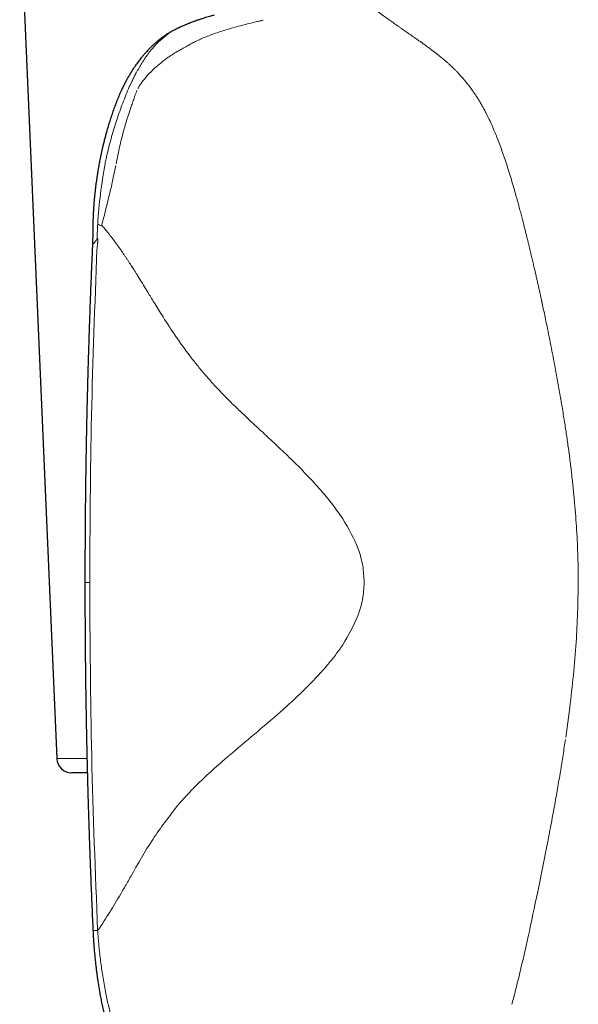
# Model space of a CAD drawing. Header units: millimetres. Extents: x 8 to 727, y 12 to 719.
# Tile 5 of 69: x 181 to 200, y 508 to 542. Entities that reach past the tile are written whole.
import ezdxf

# ---------------------------------------------------------------- set-up
doc = ezdxf.new("R2010")
doc.units = ezdxf.units.MM

msp = doc.modelspace()

# ---------------------------------------------------------------- linework, layer by layer
at = {"color": 7, "linetype": 'Continuous', "lineweight": 30}
for p, q in [((180.737, 545.761), (181.993, 516.761)), ((183.197, 534.133), (183.197, 534.135)), ((182.942, 522.724), (182.942, 522.724)), ((183.022, 516.282), (182.493, 516.282)), ((183.214, 510.952), (183.214, 510.952))]:
    msp.add_line(p, q, dxfattribs=at)
at = {"color": 252, "linetype": 'Continuous', "lineweight": 0}
for p, q in [((183.104, 522.724), (182.942, 522.724)), ((199.199, 517.476), (199.337, 518.486)), ((181.993, 516.761), (183.011, 516.761)), ((198.573, 513.857), (198.251, 512.257)), ((197.379, 508.45), (197.413, 508.577))]:
    msp.add_line(p, q, dxfattribs=at)
at = {"color": 7, "linetype": 'Continuous', "lineweight": 30}
msp.add_arc((182.493, 516.782), 0.5, 182.4813, 270, dxfattribs=at)
at = {"color": 252, "linetype": 'Continuous', "lineweight": 0}
for points, knots in [([(193.623, 541.476), (193.597, 541.494), (193.546, 541.53), (193.471, 541.584), (193.398, 541.635), (193.329, 541.684), (193.262, 541.732), (193.198, 541.778), (193.136, 541.822), (193.038, 541.893), (192.902, 541.991), (192.73, 542.118), (192.619, 542.203), (192.563, 542.246)], [0, 0, 0, 0, 0.0708767, 0.1394686, 0.2057893, 0.2698493, 0.3316567, 0.3912169, 0.4485332, 0.5036066, 0.6679216, 0.833294, 1, 1, 1, 1]), ([(185.912, 541.384), (185.964, 541.41), (186.03, 541.442), (186.1, 541.475), (186.12, 541.484), (186.126, 541.487), (186.202, 541.522), (186.426, 541.621), (186.659, 541.705), (186.814, 541.761)], [0, 0, 0, 0, 0.180175, 0.228441, 0.24213, 0.246366, 0.248862, 0.503348, 1, 1, 1, 1]), ([(187.524, 541.357), (187.726, 541.419), (188.129, 541.542), (188.545, 541.643), (188.753, 541.694)], [0, 0, 0, 0, 0.50002, 1, 1, 1, 1]), ([(188.753, 541.694), (188.79, 541.702), (188.863, 541.719), (188.936, 541.736), (188.972, 541.744)], [0, 0, 0, 0, 0.5003048, 1, 1, 1, 1]), ([(185.912, 541.384), (185.816, 541.321), (185.623, 541.195), (185.451, 541.03), (185.365, 540.948)], [0, 0, 0, 0, 0.499986, 1, 1, 1, 1]), ([(187.131, 541.219), (187.187, 541.24), (187.317, 541.289), (187.449, 541.332), (187.524, 541.357)], [0, 0, 0, 0, 0.431679, 1, 1, 1, 1]), ([(194.731, 540.689), (194.693, 540.718), (194.619, 540.774), (194.51, 540.855), (194.406, 540.93), (194.308, 541), (194.215, 541.065), (194.128, 541.125), (194.043, 541.185), (193.959, 541.243), (193.878, 541.299), (193.804, 541.35), (193.737, 541.396), (193.678, 541.438), (193.64, 541.464), (193.623, 541.476)], [0, 0, 0, 0, 0.105074, 0.204184, 0.297642, 0.385707, 0.468592, 0.546467, 0.619472, 0.698628, 0.771425, 0.837938, 0.898194, 0.952212, 1, 1, 1, 1]), ([(186.451, 540.901), (186.502, 540.929), (186.606, 540.987), (186.77, 541.067), (186.946, 541.146), (187.068, 541.194), (187.131, 541.219)], [0, 0, 0, 0, 0.228281, 0.470947, 0.728156, 1, 1, 1, 1]), ([(185.192, 540.751), (185.167, 540.721), (185.117, 540.66), (185.07, 540.596), (185.046, 540.564)], [0, 0, 0, 0, 0.49532, 1, 1, 1, 1]), ([(185.192, 540.751), (185.221, 540.785), (185.281, 540.854), (185.337, 540.916), (185.365, 540.948)], [0, 0, 0, 0, 0.499754, 1, 1, 1, 1]), ([(185.965, 540.623), (185.991, 540.639), (186.038, 540.669), (186.085, 540.696), (186.107, 540.708)], [0, 0, 0, 0, 0.556834, 1, 1, 1, 1]), ([(186.107, 540.708), (186.16, 540.738), (186.268, 540.798), (186.377, 540.859), (186.432, 540.89)], [0, 0, 0, 0, 0.494127, 1, 1, 1, 1]), ([(186.432, 540.89), (186.436, 540.892), (186.442, 540.896), (186.448, 540.899), (186.451, 540.901)], [0, 0, 0, 0, 0.500028, 1, 1, 1, 1]), ([(195.834, 539.643), (195.826, 539.654), (195.807, 539.677), (195.776, 539.715), (195.738, 539.76), (195.697, 539.807), (195.654, 539.855), (195.611, 539.904), (195.568, 539.951), (195.517, 540.004), (195.463, 540.06), (195.402, 540.12), (195.346, 540.173), (195.289, 540.228), (195.224, 540.286), (195.153, 540.349), (195.1, 540.394), (195.07, 540.42), (195.06, 540.428), (195.05, 540.436), (195.039, 540.445), (195.029, 540.453), (195.003, 540.474), (194.964, 540.507), (194.912, 540.548), (194.867, 540.583), (194.828, 540.614), (194.795, 540.64), (194.768, 540.66), (194.748, 540.676), (194.736, 540.685), (194.731, 540.689)], [0, 0, 0, 0, 0.026364, 0.059299, 0.098568, 0.14391, 0.183619, 0.226778, 0.273265, 0.310568, 0.372159, 0.428238, 0.479106, 0.524967, 0.584519, 0.649507, 0.711052, 0.719406, 0.727829, 0.736318, 0.744875, 0.753499, 0.762189, 0.810184, 0.852761, 0.890043, 0.922134, 0.949117, 0.971056, 0.988005, 1, 1, 1, 1]), ([(184.656, 539.924), (184.717, 540.036), (184.838, 540.259), (184.977, 540.463), (185.046, 540.564)], [0, 0, 0, 0, 0.500086, 1, 1, 1, 1]), ([(185.297, 540.117), (185.37, 540.181), (185.519, 540.313), (185.68, 540.429), (185.762, 540.488)], [0, 0, 0, 0, 0.487118, 1, 1, 1, 1]), ([(185.762, 540.488), (185.798, 540.513), (185.865, 540.559), (185.933, 540.602), (185.965, 540.623)], [0, 0, 0, 0, 0.53938, 1, 1, 1, 1]), ([(184.869, 539.647), (184.931, 539.726), (185.063, 539.894), (185.216, 540.04), (185.297, 540.117)], [0, 0, 0, 0, 0.472919, 1, 1, 1, 1]), ([(184.478, 539.562), (184.486, 539.581), (184.504, 539.618), (184.521, 539.655), (184.53, 539.674)], [0, 0, 0, 0, 0.500263, 1, 1, 1, 1]), ([(184.53, 539.674), (184.551, 539.716), (184.592, 539.8), (184.634, 539.882), (184.656, 539.924)], [0, 0, 0, 0, 0.495458, 1, 1, 1, 1]), ([(184.734, 539.43), (184.754, 539.467), (184.795, 539.542), (184.844, 539.612), (184.869, 539.647)], [0, 0, 0, 0, 0.500929, 1, 1, 1, 1]), ([(196.893, 537.73), (196.867, 537.796), (196.814, 537.93), (196.729, 538.129), (196.631, 538.347), (196.553, 538.507), (196.499, 538.613), (196.482, 538.646), (196.464, 538.679), (196.447, 538.711), (196.43, 538.744), (196.395, 538.807), (196.343, 538.899), (196.274, 539.016), (196.207, 539.125), (196.141, 539.227), (196.07, 539.331), (195.994, 539.437), (195.914, 539.544), (195.86, 539.611), (195.834, 539.643)], [0, 0, 0, 0, 0.095558, 0.192325, 0.289843, 0.418957, 0.435851, 0.452734, 0.469604, 0.48646, 0.503298, 0.520117, 0.585765, 0.648008, 0.707021, 0.762968, 0.81601, 0.881403, 0.942599, 1, 1, 1, 1]), ([(184.442, 539.488), (184.367, 539.306), (184.217, 538.942), (184.083, 538.564), (184.016, 538.375)], [0, 0, 0, 0, 0.499872, 1, 1, 1, 1]), ([(184.473, 539.551), (184.467, 539.541), (184.457, 539.52), (184.447, 539.498), (184.442, 539.488)], [0, 0, 0, 0, 0.499857, 1, 1, 1, 1]), ([(184.478, 539.562), (184.477, 539.56), (184.475, 539.557), (184.473, 539.553), (184.473, 539.551)], [0, 0, 0, 0, 0.499974, 1, 1, 1, 1]), ([(184.705, 539.373), (184.693, 539.346), (184.665, 539.286), (184.644, 539.225), (184.633, 539.192)], [0, 0, 0, 0, 0.454546, 1, 1, 1, 1]), ([(184.633, 539.192), (184.614, 539.136), (184.577, 539.027), (184.54, 538.917), (184.522, 538.864)], [0, 0, 0, 0, 0.517182, 1, 1, 1, 1]), ([(184.522, 538.864), (184.506, 538.814), (184.474, 538.719), (184.442, 538.623), (184.426, 538.577)], [0, 0, 0, 0, 0.51967, 1, 1, 1, 1]), ([(184.016, 538.375), (183.957, 538.186), (183.838, 537.805), (183.742, 537.417), (183.694, 537.222)], [0, 0, 0, 0, 0.498679, 1, 1, 1, 1]), ([(184.342, 538.316), (184.296, 538.157), (184.2, 537.833), (184.125, 537.501), (184.087, 537.331)], [0, 0, 0, 0, 0.487679, 1, 1, 1, 1]), ([(184.426, 538.577), (184.412, 538.533), (184.383, 538.447), (184.356, 538.359), (184.342, 538.316)], [0, 0, 0, 0, 0.500581, 1, 1, 1, 1]), ([(197.402, 536.212), (197.375, 536.305), (197.32, 536.488), (197.236, 536.756), (197.152, 537.014), (197.066, 537.263), (196.981, 537.501), (196.922, 537.654), (196.893, 537.73)], [0, 0, 0, 0, 0.177193, 0.350752, 0.520247, 0.685244, 0.845307, 1, 1, 1, 1]), ([(184.087, 537.331), (184.071, 537.257), (184.04, 537.108), (184.012, 536.957), (183.998, 536.882)], [0, 0, 0, 0, 0.4958154, 1, 1, 1, 1]), ([(183.694, 537.222), (183.682, 537.167), (183.657, 537.055), (183.634, 536.943), (183.623, 536.886)], [0, 0, 0, 0, 0.497057, 1, 1, 1, 1]), ([(183.373, 534.845), (183.4, 535.187), (183.453, 535.873), (183.566, 536.548), (183.623, 536.886)], [0, 0, 0, 0, 0.500073, 1, 1, 1, 1]), ([(183.797, 535.965), (183.833, 536.115), (183.901, 536.401), (183.96, 536.688), (183.987, 536.824)], [0, 0, 0, 0, 0.527719, 1, 1, 1, 1]), ([(183.509, 534.804), (183.533, 534.896), (183.582, 535.082), (183.654, 535.369), (183.726, 535.663), (183.773, 535.864), (183.797, 535.965)], [0, 0, 0, 0, 0.243484, 0.491061, 0.743105, 1, 1, 1, 1]), ([(197.938, 534.19), (197.93, 534.224), (197.912, 534.297), (197.883, 534.413), (197.852, 534.542), (197.816, 534.684), (197.777, 534.838), (197.735, 535.004), (197.689, 535.181), (197.639, 535.369), (197.585, 535.568), (197.528, 535.775), (197.467, 535.992), (197.424, 536.137), (197.402, 536.212)], [0, 0, 0, 0, 0.049507, 0.105462, 0.16783, 0.236557, 0.31157, 0.39277, 0.480029, 0.573182, 0.672028, 0.776316, 0.885756, 1, 1, 1, 1]), ([(183.351, 534.363), (183.355, 534.444), (183.362, 534.604), (183.369, 534.765), (183.373, 534.845)], [0, 0, 0, 0, 0.501564, 1, 1, 1, 1]), ([(183.507, 534.785), (183.484, 534.795), (183.438, 534.815), (183.395, 534.834), (183.373, 534.844)], [0, 0, 0, 0, 0.499914, 1, 1, 1, 1]), ([(183.507, 534.785), (183.508, 534.788), (183.509, 534.794), (183.509, 534.8), (183.509, 534.804)], [0, 0, 0, 0, 0.459942, 1, 1, 1, 1]), ([(183.509, 534.804), (183.524, 534.788), (183.554, 534.753), (183.601, 534.698), (183.653, 534.636), (183.709, 534.567), (183.769, 534.491), (183.833, 534.409), (183.901, 534.32), (183.973, 534.224), (184.044, 534.127), (184.113, 534.03), (184.177, 533.938), (184.238, 533.85), (184.295, 533.767), (184.348, 533.687), (184.401, 533.607), (184.453, 533.527), (184.504, 533.448), (184.551, 533.375), (184.581, 533.328), (184.595, 533.305)], [0, 0, 0, 0, 0.038362, 0.081027, 0.12793, 0.178999, 0.234163, 0.29225, 0.354133, 0.419732, 0.488963, 0.550488, 0.61127, 0.666828, 0.719433, 0.769148, 0.816027, 0.867695, 0.915548, 0.959636, 1, 1, 1, 1]), ([(183.197, 534.135), (183.197, 534.137), (183.197, 534.142), (183.204, 534.154), (183.213, 534.169), (183.224, 534.182), (183.233, 534.193), (183.244, 534.204), (183.255, 534.217), (183.267, 534.231), (183.284, 534.249), (183.306, 534.276), (183.338, 534.313), (183.363, 534.34), (183.377, 534.354)], [0, 0, 0, 0, 0.047711, 0.16792, 0.289809, 0.350232, 0.410152, 0.469563, 0.528472, 0.586939, 0.64503, 0.7479, 0.865974, 1, 1, 1, 1]), ([(183.35, 533.998), (183.351, 534.012), (183.354, 534.042), (183.359, 534.086), (183.363, 534.127), (183.367, 534.163), (183.37, 534.196), (183.373, 534.228), (183.376, 534.264), (183.378, 534.298), (183.379, 534.327), (183.379, 534.344), (183.378, 534.351), (183.377, 534.353), (183.376, 534.354), (183.376, 534.354), (183.376, 534.354)], [0, 0, 0, 0, 0.123319, 0.246579, 0.369783, 0.469624, 0.552028, 0.642301, 0.740468, 0.849303, 0.927865, 0.97675, 0.990841, 0.995812, 0.997961, 1, 1, 1, 1]), ([(183.377, 534.354), (183.372, 534.356), (183.364, 534.359), (183.355, 534.362), (183.351, 534.363)], [0, 0, 0, 0, 0.503175, 1, 1, 1, 1]), ([(183.35, 533.998), (183.278, 532.119), (183.135, 528.363), (183.114, 524.603), (183.104, 522.724)], [0, 0, 0, 0, 0.500008, 1, 1, 1, 1]), ([(198.807, 530.173), (198.783, 530.299), (198.734, 530.553), (198.659, 530.933), (198.573, 531.356), (198.496, 531.725), (198.438, 532), (198.414, 532.111), (198.406, 532.151), (198.404, 532.162), (198.401, 532.173), (198.399, 532.184), (198.396, 532.195), (198.394, 532.206), (198.391, 532.219), (198.387, 532.239), (198.38, 532.271), (198.37, 532.317), (198.357, 532.377), (198.34, 532.451), (198.321, 532.539), (198.298, 532.641), (198.273, 532.753), (198.246, 532.873), (198.217, 533.001), (198.185, 533.14), (198.151, 533.29), (198.114, 533.451), (198.074, 533.622), (198.031, 533.802), (197.986, 533.993), (197.954, 534.123), (197.938, 534.19)], [0, 0, 0, 0, 0.091593, 0.183981, 0.277187, 0.401514, 0.4567, 0.481078, 0.483818, 0.486559, 0.4893, 0.492042, 0.494785, 0.497529, 0.500273, 0.504672, 0.512567, 0.523967, 0.538883, 0.557331, 0.579331, 0.604905, 0.634081, 0.663308, 0.695479, 0.730617, 0.768737, 0.809842, 0.853115, 0.899251, 0.948225, 1, 1, 1, 1]), ([(184.595, 533.305), (184.614, 533.276), (184.65, 533.219), (184.687, 533.161), (184.705, 533.131)], [0, 0, 0, 0, 0.500565, 1, 1, 1, 1]), ([(184.705, 533.131), (184.8, 532.978), (184.92, 532.784), (185.046, 532.575), (185.079, 532.521), (185.088, 532.506), (185.091, 532.501), (185.091, 532.5), (185.092, 532.499)], [0, 0, 0, 0, 0.738192, 0.92847, 0.97908, 0.993251, 0.997553, 1, 1, 1, 1]), ([(185.092, 532.499), (185.162, 532.385), (185.324, 532.121), (185.49, 531.854), (185.585, 531.703)], [0, 0, 0, 0, 0.432147, 1, 1, 1, 1]), ([(185.585, 531.703), (185.725, 531.483), (186.012, 531.035), (186.328, 530.606), (186.489, 530.388)], [0, 0, 0, 0, 0.490464, 1, 1, 1, 1]), ([(186.489, 530.388), (186.57, 530.283), (186.734, 530.07), (186.908, 529.865), (186.996, 529.761)], [0, 0, 0, 0, 0.492076, 1, 1, 1, 1]), ([(199.157, 528.161), (199.13, 528.327), (199.077, 528.662), (198.992, 529.163), (198.902, 529.668), (198.839, 530.004), (198.807, 530.173)], [0, 0, 0, 0, 0.245921, 0.494517, 0.745852, 1, 1, 1, 1]), ([(186.996, 529.761), (187.142, 529.595), (187.444, 529.252), (187.769, 528.927), (187.937, 528.759)], [0, 0, 0, 0, 0.483827, 1, 1, 1, 1]), ([(187.937, 528.759), (187.99, 528.707), (188.097, 528.602), (188.207, 528.498), (188.262, 528.445)], [0, 0, 0, 0, 0.494993, 1, 1, 1, 1]), ([(188.262, 528.445), (188.342, 528.369), (188.504, 528.216), (188.669, 528.062), (188.752, 527.985)], [0, 0, 0, 0, 0.494094, 1, 1, 1, 1]), ([(188.752, 527.985), (188.893, 527.855), (189.178, 527.592), (189.466, 527.321), (189.612, 527.184)], [0, 0, 0, 0, 0.494136, 1, 1, 1, 1]), ([(199.404, 526.348), (199.386, 526.498), (199.351, 526.799), (199.291, 527.25), (199.227, 527.705), (199.18, 528.009), (199.157, 528.161)], [0, 0, 0, 0, 0.246505, 0.495262, 0.746394, 1, 1, 1, 1]), ([(189.612, 527.184), (189.692, 527.108), (189.853, 526.954), (190.012, 526.797), (190.092, 526.718)], [0, 0, 0, 0, 0.4990645, 1, 1, 1, 1]), ([(190.092, 526.718), (190.241, 526.568), (190.537, 526.271), (190.82, 525.95), (190.961, 525.791)], [0, 0, 0, 0, 0.5020577, 1, 1, 1, 1]), ([(199.624, 522.724), (199.623, 522.868), (199.622, 523.159), (199.611, 523.599), (199.594, 524.046), (199.569, 524.499), (199.538, 524.957), (199.5, 525.418), (199.456, 525.883), (199.422, 526.192), (199.404, 526.348)], [0, 0, 0, 0, 0.118775, 0.239914, 0.363103, 0.488026, 0.614374, 0.741851, 0.87037, 1, 1, 1, 1]), ([(190.961, 525.791), (191.084, 525.644), (191.328, 525.353), (191.549, 525.036), (191.658, 524.879)], [0, 0, 0, 0, 0.505532, 1, 1, 1, 1]), ([(191.658, 524.879), (191.857, 524.541), (192.151, 524.044), (192.354, 523.288), (192.373, 522.91), (192.383, 522.724)], [0, 0, 0, 0, 0.516063, 0.760612, 1, 1, 1, 1]), ([(183.372, 510.951), (183.294, 512.912), (183.137, 516.834), (183.115, 520.761), (183.104, 522.724)], [0, 0, 0, 0, 0.500006, 1, 1, 1, 1]), ([(192.383, 522.724), (192.372, 522.53), (192.349, 522.144), (192.132, 521.408), (191.848, 520.93), (191.659, 520.613)], [0, 0, 0, 0, 0.252414, 0.503789, 1, 1, 1, 1]), ([(199.624, 522.724), (199.61, 522.047), (199.58, 520.627), (199.421, 519.222), (199.337, 518.486)], [0, 0, 0, 0, 0.476145, 1, 1, 1, 1]), ([(191.659, 520.613), (191.578, 520.495), (191.411, 520.254), (191.228, 520.033), (191.135, 519.92)], [0, 0, 0, 0, 0.49204, 1, 1, 1, 1]), ([(190.943, 519.701), (190.799, 519.545), (190.504, 519.227), (190.197, 518.935), (190.04, 518.786)], [0, 0, 0, 0, 0.490165, 1, 1, 1, 1]), ([(191.135, 519.92), (191.103, 519.884), (191.04, 519.81), (190.976, 519.738), (190.943, 519.701)], [0, 0, 0, 0, 0.496179, 1, 1, 1, 1]), ([(190.04, 518.786), (189.961, 518.713), (189.801, 518.564), (189.641, 518.421), (189.559, 518.348)], [0, 0, 0, 0, 0.492797, 1, 1, 1, 1]), ([(189.559, 518.348), (189.263, 518.093), (188.674, 517.586), (188.103, 517.106), (187.82, 516.868)], [0, 0, 0, 0, 0.503271, 1, 1, 1, 1]), ([(199.19, 517.414), (199.164, 517.237), (199.109, 516.874), (199.019, 516.318), (198.92, 515.736), (198.813, 515.13), (198.697, 514.499), (198.615, 514.074), (198.573, 513.857)], [0, 0, 0, 0, 0.1467149, 0.3014323, 0.4641284, 0.6347872, 0.8134058, 1, 1, 1, 1]), ([(187.594, 516.672), (187.416, 516.516), (187.152, 516.283), (186.859, 516.006), (186.72, 515.869), (186.656, 515.803), (186.627, 515.774), (186.616, 515.762), (186.612, 515.757), (186.61, 515.755), (186.61, 515.755)], [0, 0, 0, 0, 0.523139, 0.779993, 0.903758, 0.961525, 0.986167, 0.995284, 0.998308, 1, 1, 1, 1]), ([(187.82, 516.868), (187.779, 516.833), (187.704, 516.768), (187.629, 516.702), (187.594, 516.672)], [0, 0, 0, 0, 0.530901, 1, 1, 1, 1]), ([(186.61, 515.755), (186.527, 515.67), (186.35, 515.49), (186.184, 515.299), (186.096, 515.198)], [0, 0, 0, 0, 0.470214, 1, 1, 1, 1]), ([(186.096, 515.198), (185.8, 514.814), (185.206, 514.046), (184.728, 513.196), (184.489, 512.771)], [0, 0, 0, 0, 0.500215, 1, 1, 1, 1]), ([(184.489, 512.771), (184.42, 512.648), (184.292, 512.425), (184.165, 512.209), (184.107, 512.112)], [0, 0, 0, 0, 0.548286, 1, 1, 1, 1]), ([(184.107, 512.112), (183.982, 511.901), (183.795, 511.586), (183.576, 511.246), (183.468, 511.084), (183.415, 511.008), (183.39, 510.974), (183.379, 510.959), (183.374, 510.953), (183.372, 510.951)], [0, 0, 0, 0, 0.514495, 0.769708, 0.894636, 0.954701, 0.981751, 0.993176, 1, 1, 1, 1]), ([(198.251, 512.257), (198.144, 511.748), (197.948, 510.814), (197.671, 509.591), (197.493, 508.89), (197.413, 508.577)], [0, 0, 0, 0, 0.399682, 0.732943, 1, 1, 1, 1]), ([(183.372, 510.951), (183.355, 510.951), (183.322, 510.95), (183.281, 510.949), (183.248, 510.949), (183.225, 510.95), (183.214, 510.951), (183.214, 510.952), (183.214, 510.952)], [0, 0, 0, 0, 0.174311, 0.355568, 0.543235, 0.736603, 0.934786, 1, 1, 1, 1]), ([(183.372, 510.951), (183.385, 510.777), (183.412, 510.429), (183.47, 509.918), (183.544, 509.398), (183.631, 508.903), (183.742, 508.378), (183.88, 507.83), (184.039, 507.299), (184.208, 506.811), (184.404, 506.308), (184.691, 505.666), (185.036, 505.019), (185.395, 504.444), (185.707, 504), (186.016, 503.605), (186.229, 503.366), (186.331, 503.251)], [0, 0, 0, 0, 0.061305, 0.122791, 0.181039, 0.246333, 0.299594, 0.370595, 0.445736, 0.495462, 0.554003, 0.637636, 0.746546, 0.816841, 0.882534, 0.94359, 1, 1, 1, 1])]:
    msp.add_open_spline(points, degree=3, knots=knots, dxfattribs=at)
at = {"color": 7, "linetype": 'Continuous', "lineweight": 30}
for points, knots in [([(187.315, 541.915), (187.28, 541.905), (187.212, 541.887), (187.115, 541.859), (187.026, 541.832), (186.947, 541.807), (186.881, 541.786), (186.827, 541.768), (186.783, 541.753), (186.745, 541.74), (186.711, 541.728), (186.672, 541.714), (186.623, 541.696), (186.564, 541.674), (186.497, 541.649), (186.422, 541.619), (186.34, 541.585), (186.251, 541.547), (186.156, 541.504), (186.053, 541.457), (185.982, 541.422), (185.945, 541.404)], [0, 0, 0, 0, 0.074646, 0.142985, 0.205075, 0.260944, 0.310605, 0.345274, 0.376116, 0.403133, 0.426426, 0.450872, 0.487522, 0.53039, 0.579498, 0.634871, 0.696532, 0.763236, 0.836044, 0.914963, 1, 1, 1, 1]), ([(185.916, 541.388), (185.905, 541.382), (185.857, 541.357), (185.779, 541.31), (185.683, 541.248), (185.597, 541.188), (185.519, 541.131), (185.451, 541.077), (185.392, 541.029), (185.343, 540.987), (185.303, 540.953), (185.271, 540.924), (185.243, 540.898), (185.211, 540.868), (185.169, 540.827), (185.117, 540.776), (185.061, 540.718), (185.001, 540.653), (184.938, 540.581), (184.859, 540.488), (184.767, 540.372), (184.664, 540.232), (184.573, 540.098), (184.494, 539.973), (184.427, 539.861), (184.364, 539.748), (184.306, 539.64), (184.26, 539.549), (184.224, 539.474), (184.195, 539.415), (184.17, 539.359), (184.146, 539.308), (184.126, 539.261), (184.108, 539.22), (184.094, 539.188), (184.083, 539.16), (184.071, 539.132), (184.057, 539.099), (184.041, 539.06), (184.024, 539.017), (183.989, 538.929), (183.939, 538.795), (183.873, 538.611), (183.82, 538.453), (183.778, 538.322), (183.746, 538.219), (183.713, 538.107), (183.678, 537.987), (183.642, 537.856), (183.605, 537.716), (183.575, 537.597), (183.551, 537.501), (183.536, 537.435), (183.522, 537.375), (183.511, 537.328), (183.504, 537.294), (183.499, 537.271), (183.495, 537.253), (183.491, 537.233), (183.485, 537.207), (183.477, 537.171), (183.468, 537.127), (183.458, 537.075), (183.439, 536.982), (183.415, 536.853), (183.387, 536.694), (183.362, 536.54), (183.344, 536.421), (183.332, 536.332), (183.324, 536.273), (183.316, 536.213), (183.308, 536.155), (183.301, 536.1), (183.296, 536.054), (183.292, 536.02), (183.288, 535.989), (183.285, 535.956), (183.28, 535.911), (183.274, 535.854), (183.267, 535.785), (183.259, 535.706), (183.251, 535.616), (183.244, 535.533), (183.239, 535.456), (183.234, 535.389), (183.229, 535.318), (183.225, 535.246), (183.222, 535.181), (183.219, 535.128), (183.218, 535.091), (183.217, 535.062), (183.216, 535.034), (183.214, 534.999), (183.213, 534.952), (183.211, 534.89), (183.21, 534.822), (183.208, 534.751), (183.208, 534.677), (183.207, 534.605), (183.206, 534.534), (183.206, 534.477), (183.205, 534.428), (183.204, 534.382), (183.203, 534.329), (183.201, 534.268), (183.199, 534.202), (183.197, 534.156), (183.196, 534.133)], [0, 0, 0, 0, 0.004757, 0.019767, 0.033721, 0.046657, 0.058574, 0.069447, 0.079132, 0.087017, 0.093657, 0.099025, 0.103224, 0.107838, 0.115856, 0.125, 0.135095, 0.146159, 0.158208, 0.170977, 0.191848, 0.213689, 0.236477, 0.252542, 0.269021, 0.285498, 0.300809, 0.314872, 0.323617, 0.331796, 0.339407, 0.346451, 0.352917, 0.358439, 0.362833, 0.366, 0.369637, 0.374076, 0.379317, 0.385285, 0.391453, 0.4143, 0.438447, 0.463935, 0.476178, 0.489461, 0.503857, 0.519387, 0.536075, 0.553947, 0.573034, 0.581647, 0.590434, 0.598198, 0.604455, 0.608308, 0.611219, 0.613197, 0.615107, 0.618673, 0.623228, 0.628778, 0.635329, 0.642779, 0.663769, 0.683744, 0.702674, 0.721158, 0.72847, 0.73581, 0.743178, 0.750574, 0.757659, 0.763402, 0.767725, 0.770621, 0.774667, 0.780203, 0.787236, 0.795776, 0.805776, 0.816843, 0.828908, 0.836841, 0.845157, 0.85386, 0.86295, 0.872058, 0.877947, 0.882541, 0.885837, 0.888802, 0.892638, 0.898786, 0.906359, 0.915314, 0.924253, 0.932526, 0.942345, 0.95101, 0.958513, 0.963535, 0.969091, 0.975602, 0.983067, 0.991487, 1, 1, 1, 1]), ([(183.197, 534.135), (183.194, 534.088), (183.187, 533.927), (183.175, 533.654), (183.161, 533.321), (183.148, 533), (183.136, 532.69), (183.124, 532.392), (183.113, 532.097), (183.103, 531.804), (183.093, 531.516), (183.083, 531.242), (183.075, 530.982), (183.067, 530.735), (183.06, 530.503), (183.053, 530.284), (183.047, 530.08), (183.042, 529.889), (183.037, 529.724), (183.033, 529.582), (183.03, 529.46), (183.027, 529.341), (183.024, 529.219), (183.021, 529.081), (183.017, 528.926), (183.013, 528.752), (183.008, 528.567), (183.004, 528.371), (182.999, 528.162), (182.995, 527.943), (182.99, 527.718), (182.986, 527.49), (182.982, 527.258), (182.977, 527.016), (182.973, 526.765), (182.969, 526.504), (182.966, 526.233), (182.962, 525.953), (182.958, 525.662), (182.955, 525.362), (182.952, 525.052), (182.949, 524.733), (182.947, 524.383), (182.945, 524.002), (182.943, 523.588), (182.942, 523.16), (182.942, 522.871), (182.942, 522.724)], [0, 0, 0, 0, 0.012328, 0.042517, 0.071694, 0.099861, 0.127017, 0.153163, 0.178298, 0.20478, 0.23004, 0.254077, 0.276892, 0.298485, 0.318856, 0.338005, 0.355932, 0.372638, 0.388121, 0.39943, 0.409984, 0.42004, 0.430721, 0.44216, 0.45634, 0.471534, 0.487741, 0.504963, 0.523199, 0.542449, 0.562712, 0.582178, 0.602496, 0.623666, 0.645688, 0.668562, 0.692288, 0.716867, 0.742298, 0.768581, 0.795717, 0.823706, 0.852547, 0.887633, 0.923903, 0.961359, 1, 1, 1, 1]), ([(182.942, 522.724), (182.942, 522.603), (182.942, 522.365), (182.943, 522.013), (182.944, 521.674), (182.945, 521.346), (182.947, 521.031), (182.949, 520.727), (182.952, 520.442), (182.954, 520.176), (182.957, 519.928), (182.96, 519.69), (182.962, 519.462), (182.965, 519.244), (182.968, 519.036), (182.971, 518.837), (182.974, 518.649), (182.977, 518.47), (182.98, 518.301), (182.983, 518.142), (182.985, 517.996), (182.988, 517.862), (182.99, 517.738), (182.993, 517.616), (182.995, 517.492), (182.998, 517.351), (183.001, 517.193), (183.005, 517.016), (183.01, 516.828), (183.014, 516.627), (183.019, 516.415), (183.025, 516.192), (183.031, 515.963), (183.037, 515.73), (183.044, 515.494), (183.051, 515.248), (183.058, 514.992), (183.067, 514.726), (183.075, 514.45), (183.085, 514.165), (183.095, 513.869), (183.106, 513.563), (183.117, 513.248), (183.13, 512.923), (183.143, 512.567), (183.159, 512.179), (183.177, 511.757), (183.195, 511.347), (183.207, 511.077), (183.213, 510.952)], [0, 0, 0, 0, 0.030814, 0.06063, 0.089447, 0.117266, 0.144087, 0.169909, 0.194734, 0.216614, 0.237655, 0.257857, 0.277222, 0.295748, 0.313436, 0.330286, 0.346298, 0.361471, 0.375807, 0.389304, 0.401964, 0.413132, 0.423556, 0.433488, 0.444038, 0.455335, 0.469341, 0.484348, 0.500356, 0.517365, 0.535376, 0.554389, 0.574403, 0.593629, 0.613696, 0.634605, 0.656356, 0.678949, 0.702383, 0.726659, 0.751777, 0.777737, 0.804539, 0.832184, 0.86067, 0.895325, 0.931151, 0.968147, 1, 1, 1, 1]), ([(183.023, 516.282), (183.023, 516.253), (183.026, 516.146), (183.031, 515.963), (183.037, 515.73), (183.044, 515.494), (183.051, 515.248), (183.058, 514.992), (183.067, 514.726), (183.075, 514.45), (183.085, 514.165), (183.095, 513.869), (183.106, 513.563), (183.117, 513.248), (183.13, 512.923), (183.143, 512.567), (183.159, 512.179), (183.177, 511.757), (183.195, 511.347), (183.207, 511.077), (183.213, 510.952)], [0, 0, 0, 0, 0.016264, 0.060451, 0.102898, 0.147204, 0.193367, 0.241389, 0.291269, 0.343007, 0.396604, 0.45206, 0.509375, 0.568549, 0.629582, 0.692475, 0.768987, 0.848083, 0.929763, 1, 1, 1, 1]), ([(183.213, 510.952), (183.216, 510.893), (183.223, 510.762), (183.236, 510.562), (183.251, 510.357), (183.267, 510.163), (183.285, 509.98), (183.303, 509.813), (183.321, 509.66), (183.338, 509.52), (183.356, 509.391), (183.373, 509.273), (183.393, 509.138), (183.419, 508.982), (183.451, 508.799), (183.486, 508.61), (183.526, 508.416), (183.56, 508.262), (183.586, 508.148), (183.602, 508.079), (183.618, 508.015), (183.632, 507.959), (183.644, 507.91), (183.654, 507.869), (183.663, 507.835), (183.669, 507.811), (183.674, 507.793), (183.678, 507.777), (183.684, 507.757), (183.691, 507.729), (183.701, 507.691), (183.714, 507.645), (183.728, 507.592), (183.75, 507.515), (183.78, 507.414), (183.818, 507.287), (183.859, 507.157), (183.904, 507.019), (183.952, 506.879), (184.002, 506.737), (184.055, 506.594), (184.111, 506.45), (184.167, 506.308), (184.224, 506.171), (184.281, 506.039), (184.337, 505.913), (184.383, 505.813), (184.417, 505.74), (184.438, 505.696), (184.456, 505.657), (184.472, 505.625), (184.484, 505.6), (184.494, 505.579), (184.504, 505.56), (184.516, 505.536), (184.533, 505.502), (184.555, 505.457), (184.581, 505.407), (184.609, 505.353), (184.655, 505.265), (184.722, 505.14), (184.813, 504.978), (184.898, 504.832), (184.976, 504.702), (185.047, 504.587), (185.126, 504.464), (185.209, 504.338), (185.297, 504.21), (185.388, 504.081), (185.486, 503.946), (185.592, 503.806), (185.706, 503.661), (185.829, 503.512), (185.949, 503.372), (186.029, 503.283), (186.065, 503.243)], [0, 0, 0, 0, 0.020932, 0.046477, 0.070713, 0.093621, 0.115181, 0.135376, 0.153163, 0.169729, 0.185073, 0.199191, 0.212083, 0.233337, 0.255197, 0.27782, 0.30121, 0.325372, 0.334012, 0.34263, 0.350456, 0.357349, 0.363308, 0.368332, 0.372419, 0.37557, 0.377226, 0.378884, 0.38139, 0.384761, 0.388997, 0.395428, 0.401882, 0.408313, 0.423873, 0.43932, 0.45544, 0.472603, 0.490816, 0.508187, 0.526426, 0.54516, 0.563395, 0.581075, 0.598194, 0.614749, 0.630737, 0.637482, 0.64345, 0.648561, 0.652815, 0.656211, 0.658748, 0.660909, 0.663814, 0.668585, 0.674605, 0.681652, 0.688947, 0.69642, 0.717486, 0.739853, 0.763523, 0.778427, 0.794677, 0.81228, 0.831237, 0.849309, 0.868462, 0.888697, 0.910015, 0.932417, 0.955904, 0.980478, 1, 1, 1, 1])]:
    msp.add_open_spline(points, degree=3, knots=knots, dxfattribs=at)

doc.saveas('drawing.dxf')
